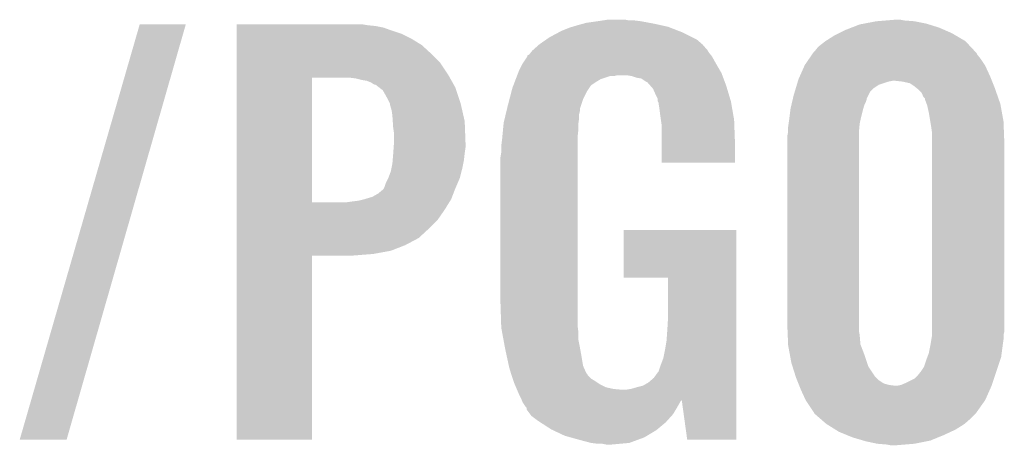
# Model space of a CAD drawing. Extents: x -4 to 126, y -8 to 66.
# Tile 13 of 256: x 10.65 to 13.8, y 16.55 to 17.91. Entities that reach past the tile are written whole.
import ezdxf

# ---------------------------------------------------------------- set-up
doc = ezdxf.new("R2010")
doc.units = 0
doc.layers.add('CLICKER_2_FOR_TMPM4L4A_V104_GTO', color=11, linetype='CONTINUOUS')

msp = doc.modelspace()

# ---------------------------------------------------------------- linework, layer by layer
at = {"layer": 'CLICKER_2_FOR_TMPM4L4A_V104_GTO'}
for points in [[(12.51585, 17.90446), (12.532362, 17.907), (12.600942, 17.90446), (12.588242, 17.907)], [(13.421358, 17.90446), (13.451838, 17.907), (13.47978, 17.90446), (13.467082, 17.907)], [(10.652766, 16.563368), (11.036308, 17.891732), (10.80261, 16.563368), (11.183614, 17.891732)], [(11.036308, 17.891732), (11.036318, 17.89176), (11.183614, 17.891732), (11.036318, 17.89176)], [(11.3462, 17.88922), (11.346202, 17.89176), (11.765278, 17.88922), (11.750042, 17.89176)], [(11.3462, 17.88668), (11.3462, 17.88922), (11.79068, 17.88668), (11.765278, 17.88922)], [(11.3462, 17.881598), (11.3462, 17.88668), (11.81608, 17.881598), (11.79068, 17.88668)], [(11.3462, 17.87144), (11.3462, 17.881598), (11.84402, 17.87144), (11.81608, 17.881598)], [(12.38504, 17.87144), (12.410438, 17.8816), (12.758058, 17.87144), (12.73193, 17.8816)], [(12.410438, 17.8816), (12.418898, 17.884138), (12.73193, 17.8816), (12.725402, 17.884138)], [(12.418898, 17.884138), (12.43584, 17.88922), (12.725402, 17.884138), (12.702538, 17.88922)], [(12.43584, 17.88922), (12.454468, 17.8943), (12.702538, 17.88922), (12.67968, 17.8943)], [(12.454468, 17.8943), (12.463782, 17.89684), (12.67968, 17.8943), (12.666134, 17.89684)], [(12.463782, 17.89684), (12.49934, 17.90192), (12.666134, 17.89684), (12.639038, 17.90192)], [(12.49934, 17.90192), (12.51585, 17.90446), (12.639038, 17.90192), (12.61872, 17.90446)], [(13.29182, 17.87398), (13.311414, 17.8816), (13.608958, 17.87398), (13.59154, 17.8816)], [(13.311414, 17.8816), (13.337542, 17.89176), (13.59154, 17.8816), (13.55903, 17.89176)], [(13.337542, 17.89176), (13.350876, 17.8943), (13.55903, 17.89176), (13.550902, 17.8943)], [(13.350876, 17.8943), (13.39088, 17.90192), (13.550902, 17.8943), (13.512802, 17.90192)], [(13.39088, 17.90192), (13.421358, 17.90446), (13.512802, 17.90192), (13.47978, 17.90446)], [(11.3462, 17.86128), (11.3462, 17.87144), (11.8745, 17.86128), (11.84402, 17.87144)], [(11.3462, 17.84604), (11.3462, 17.86128), (11.904978, 17.84604), (11.8745, 17.86128)], [(11.3462, 17.825718), (11.3462, 17.84604), (11.938002, 17.825718), (11.904978, 17.84604)], [(12.335932, 17.8435), (12.34694, 17.85112), (12.81684, 17.8435), (12.8016, 17.85112)], [(12.34694, 17.85112), (12.375514, 17.86636), (12.8016, 17.85112), (12.77112, 17.86636)], [(12.375514, 17.86636), (12.38504, 17.87144), (12.77112, 17.86636), (12.758058, 17.87144)], [(13.22832, 17.83842), (13.256262, 17.8562), (13.67536, 17.83842), (13.645134, 17.8562)], [(13.256262, 17.8562), (13.2715, 17.86382), (13.645134, 17.8562), (13.63218, 17.86382)], [(13.2715, 17.86382), (13.29182, 17.87398), (13.63218, 17.86382), (13.608958, 17.87398)], [(11.3462, 17.79778), (11.3462, 17.825718), (11.96848, 17.79778), (11.938002, 17.825718)], [(12.29106, 17.80794), (12.31392, 17.82826), (12.8524, 17.80794), (12.834622, 17.82826)], [(12.31392, 17.82826), (12.335932, 17.8435), (12.834622, 17.82826), (12.81684, 17.8435)], [(13.195302, 17.807942), (13.205462, 17.820642), (13.703806, 17.807942), (13.691954, 17.820642)], [(13.205462, 17.820642), (13.228316, 17.838418), (13.691954, 17.820642), (13.675362, 17.838418)], [(13.228316, 17.838418), (13.22832, 17.83842), (13.675362, 17.838418), (13.67536, 17.83842)], [(11.346198, 17.76984), (11.3462, 17.79778), (11.99642, 17.76984), (11.96848, 17.79778)], [(12.260582, 17.767302), (12.275816, 17.790158), (12.8778, 17.767302), (12.865102, 17.790158)], [(12.275816, 17.790158), (12.27582, 17.790164), (12.865102, 17.790158), (12.865098, 17.790164)], [(12.27582, 17.790164), (12.275834, 17.792706), (12.865098, 17.790164), (12.863064, 17.792706)], [(12.275834, 17.792706), (12.280902, 17.795244), (12.863064, 17.792706), (12.861034, 17.795244)], [(12.280902, 17.795244), (12.286994, 17.80286), (12.861034, 17.795244), (12.85494, 17.80286)], [(12.286994, 17.80286), (12.291056, 17.807936), (12.85494, 17.80286), (12.852402, 17.807936)], [(12.291056, 17.807936), (12.29106, 17.80794), (12.852402, 17.807936), (12.8524, 17.80794)], [(13.162282, 17.762222), (13.17625, 17.78254), (13.737166, 17.762222), (13.72362, 17.78254)], [(13.17625, 17.78254), (13.18498, 17.79524), (13.72362, 17.78254), (13.71346, 17.79524)], [(13.18498, 17.79524), (13.18847, 17.800316), (13.71346, 17.79524), (13.710922, 17.800316)], [(13.18847, 17.800316), (13.190222, 17.802862), (13.710922, 17.800316), (13.708546, 17.802862)], [(13.190222, 17.802862), (13.195302, 17.807942), (13.708546, 17.802862), (13.703806, 17.807942)], [(11.346198, 17.731742), (11.346198, 17.76984), (12.021818, 17.731742), (11.99642, 17.76984)], [(12.24788, 17.7419), (12.26058, 17.7673), (12.892618, 17.7419), (12.8778, 17.7673)], [(12.26058, 17.7673), (12.260582, 17.767302), (12.8778, 17.7673), (12.8778, 17.767302)], [(13.146474, 17.72666), (13.161152, 17.75968), (13.7541, 17.72666), (13.73886, 17.75968)], [(13.161152, 17.75968), (13.162282, 17.762222), (13.73886, 17.75968), (13.737166, 17.762222)], [(11.346192, 17.322822), (11.346198, 17.72158), (11.58748, 17.322822), (11.587502, 17.72158)], [(11.346198, 17.72158), (11.346198, 17.731742), (12.027536, 17.72158), (12.021818, 17.731742)], [(11.72718, 17.71904), (11.706858, 17.72158), (12.028964, 17.71904), (12.027536, 17.72158)], [(11.7475, 17.71396), (11.72718, 17.71904), (12.031822, 17.71396), (12.028964, 17.71904)], [(12.238204, 17.7165), (12.242072, 17.726658), (12.509498, 17.7165), (12.539978, 17.726658)], [(12.242072, 17.726658), (12.242074, 17.72666), (12.539978, 17.726658), (12.552678, 17.72666)], [(12.242074, 17.72666), (12.243042, 17.7292), (12.552678, 17.72666), (12.562838, 17.7292)], [(12.243042, 17.7292), (12.245944, 17.736822), (12.89844, 17.7292), (12.89558, 17.736822)], [(12.245944, 17.736822), (12.24788, 17.7419), (12.89558, 17.736822), (12.892618, 17.7419)], [(12.60856, 17.72666), (12.593318, 17.7292), (12.899392, 17.72666), (12.89844, 17.7292)], [(12.623798, 17.721582), (12.60856, 17.72666), (12.901296, 17.721582), (12.899392, 17.72666)], [(12.639038, 17.71904), (12.623798, 17.721582), (12.90225, 17.71904), (12.901296, 17.721582)], [(12.654278, 17.708882), (12.639038, 17.71904), (12.906058, 17.708882), (12.90225, 17.71904)], [(13.14196, 17.716502), (13.146474, 17.72666), (13.758164, 17.716502), (13.7541, 17.72666)], [(11.762742, 17.711418), (11.7475, 17.71396), (12.033252, 17.711418), (12.031822, 17.71396)], [(11.775442, 17.706338), (11.762742, 17.711418), (12.036108, 17.706338), (12.033252, 17.711418)], [(11.783062, 17.70126), (11.775442, 17.706338), (12.038964, 17.70126), (12.036108, 17.706338)], [(11.788144, 17.69872), (11.783062, 17.70126), (12.040394, 17.69872), (12.038964, 17.70126)], [(11.790686, 17.698716), (11.788144, 17.69872), (12.040396, 17.698716), (12.040394, 17.69872)], [(11.80048, 17.691098), (11.790686, 17.698716), (12.04468, 17.691098), (12.040396, 17.698716)], [(11.813542, 17.680936), (11.80048, 17.691098), (12.048068, 17.680936), (12.04468, 17.691098)], [(12.22491, 17.678398), (12.227562, 17.688562), (12.46632, 17.678398), (12.473094, 17.688562)], [(12.227562, 17.688562), (12.229496, 17.69364), (12.473094, 17.688562), (12.47648, 17.69364)], [(12.229496, 17.69364), (12.23143, 17.698718), (12.47648, 17.69364), (12.481558, 17.698718)], [(12.23143, 17.698718), (12.235302, 17.708882), (12.481558, 17.698718), (12.4968, 17.708882)], [(12.235302, 17.708882), (12.238204, 17.7165), (12.4968, 17.708882), (12.509498, 17.7165)], [(12.659356, 17.706342), (12.654278, 17.708882), (12.90701, 17.706342), (12.906058, 17.708882)], [(12.668248, 17.696182), (12.659356, 17.706342), (12.91082, 17.696182), (12.90701, 17.706342)], [(12.677138, 17.686022), (12.668248, 17.696182), (12.913868, 17.686022), (12.91082, 17.696182)], [(13.129768, 17.67586), (13.133578, 17.68856), (13.370562, 17.67586), (13.38326, 17.68856)], [(13.133578, 17.68856), (13.136624, 17.69872), (13.38326, 17.68856), (13.3985, 17.69872)], [(13.136624, 17.69872), (13.139672, 17.70888), (13.3985, 17.69872), (13.428982, 17.70888)], [(13.139672, 17.70888), (13.140434, 17.71142), (13.428982, 17.70888), (13.441682, 17.71142)], [(13.140434, 17.71142), (13.14196, 17.716502), (13.760196, 17.71142), (13.758164, 17.716502)], [(13.4747, 17.70888), (13.451838, 17.71142), (13.761212, 17.70888), (13.760196, 17.71142)], [(13.497564, 17.703798), (13.4747, 17.70888), (13.763246, 17.703798), (13.761212, 17.70888)], [(13.5128, 17.69364), (13.497564, 17.703798), (13.767308, 17.69364), (13.763246, 17.703798)], [(13.51915, 17.68856), (13.5128, 17.69364), (13.76934, 17.68856), (13.767308, 17.69364)], [(13.5255, 17.68348), (13.51915, 17.68856), (13.771118, 17.68348), (13.76934, 17.68856)], [(11.82624, 17.65808), (11.813542, 17.680936), (12.055686, 17.65808), (12.048068, 17.680936)], [(11.8364, 17.63776), (11.82624, 17.65808), (12.062458, 17.63776), (12.055686, 17.65808)], [(12.218282, 17.652998), (12.22491, 17.678398), (12.45362, 17.652998), (12.46632, 17.678398)], [(12.6873, 17.66316), (12.677138, 17.686022), (12.920728, 17.66316), (12.913868, 17.686022)], [(12.692378, 17.653004), (12.6873, 17.66316), (12.923774, 17.653004), (12.920728, 17.66316)], [(13.123732, 17.653004), (13.12433, 17.655544), (13.3604, 17.653004), (13.360402, 17.655544)], [(13.12433, 17.655544), (13.12672, 17.665698), (13.360402, 17.655544), (13.365478, 17.665698)], [(13.12672, 17.665698), (13.129768, 17.67586), (13.365478, 17.665698), (13.370562, 17.67586)], [(13.53566, 17.673316), (13.5255, 17.68348), (13.774676, 17.673316), (13.771118, 17.68348)], [(13.540744, 17.66062), (13.53566, 17.673316), (13.77912, 17.66062), (13.774676, 17.673316)], [(13.54582, 17.655534), (13.540744, 17.66062), (13.7809, 17.655534), (13.77912, 17.66062)], [(13.545822, 17.652996), (13.54582, 17.655534), (13.781788, 17.652996), (13.7809, 17.655534)], [(11.8364, 17.637756), (11.8364, 17.63776), (12.06246, 17.637756), (12.062458, 17.63776)], [(11.8364, 17.635216), (11.8364, 17.637756), (12.063038, 17.635216), (12.06246, 17.637756)], [(11.84148, 17.617438), (11.8364, 17.635216), (12.067078, 17.617438), (12.063038, 17.635216)], [(12.210504, 17.622516), (12.21232, 17.63014), (12.44346, 17.622516), (12.446, 17.63014)], [(12.21232, 17.63014), (12.218282, 17.652998), (12.446, 17.63014), (12.45362, 17.652998)], [(12.69238, 17.645384), (12.692378, 17.653004), (12.92606, 17.645384), (12.923774, 17.653004)], [(12.692382, 17.64538), (12.69238, 17.645384), (12.92606, 17.64538), (12.92606, 17.645384)], [(12.694918, 17.640304), (12.692382, 17.64538), (12.926944, 17.640304), (12.92606, 17.64538)], [(12.69492, 17.637762), (12.694918, 17.640304), (12.927386, 17.637762), (12.926944, 17.640304)], [(12.69746, 17.62252), (12.69492, 17.637762), (12.930036, 17.62252), (12.927386, 17.637762)], [(13.11656, 17.62252), (13.119548, 17.63522), (13.34915, 17.62252), (13.35278, 17.63522)], [(13.119548, 17.63522), (13.121938, 17.645382), (13.35278, 17.63522), (13.35786, 17.645382)], [(13.121938, 17.645382), (13.123732, 17.653004), (13.35786, 17.645382), (13.3604, 17.653004)], [(13.551536, 17.637758), (13.545822, 17.652996), (13.78712, 17.637758), (13.781788, 17.652996)], [(13.55344, 17.632678), (13.551536, 17.637758), (13.788044, 17.632678), (13.78712, 17.637758)], [(13.55852, 17.60982), (13.55344, 17.632678), (13.7922, 17.60982), (13.788044, 17.632678)], [(11.84402, 17.59966), (11.84148, 17.617438), (12.07112, 17.59966), (12.067078, 17.617438)], [(11.845206, 17.581878), (11.84402, 17.59966), (12.07516, 17.581878), (12.07112, 17.59966)], [(12.19962, 17.5768), (12.203248, 17.59204), (12.438742, 17.5768), (12.44092, 17.59204)], [(12.203248, 17.59204), (12.20627, 17.604738), (12.44092, 17.59204), (12.44092, 17.604738)], [(12.20627, 17.604738), (12.20869, 17.614898), (12.44092, 17.604738), (12.44346, 17.614898)], [(12.20869, 17.614898), (12.210504, 17.622516), (12.44346, 17.614898), (12.44346, 17.622516)], [(12.7, 17.6022), (12.69746, 17.62252), (12.93357, 17.6022), (12.930036, 17.62252)], [(12.702178, 17.586958), (12.7, 17.6022), (12.93622, 17.586958), (12.93357, 17.6022)], [(13.11148, 17.58188), (13.113384, 17.59712), (13.339232, 17.58188), (13.34262, 17.59712)], [(13.113384, 17.59712), (13.115924, 17.61744), (13.34262, 17.59712), (13.3477, 17.61744)], [(13.115924, 17.61744), (13.11656, 17.62252), (13.3477, 17.61744), (13.34915, 17.62252)], [(13.563178, 17.581878), (13.55852, 17.60982), (13.79728, 17.581878), (13.7922, 17.60982)], [(11.84656, 17.56156), (11.845206, 17.581878), (12.075914, 17.56156), (12.07516, 17.581878)], [(11.8491, 17.543778), (11.84656, 17.56156), (12.076572, 17.543778), (12.075914, 17.56156)], [(12.197442, 17.55394), (12.199376, 17.574258), (12.43838, 17.55394), (12.43838, 17.574258)], [(12.199376, 17.574258), (12.19962, 17.5768), (12.43838, 17.574258), (12.438742, 17.5768)], [(12.70508, 17.56664), (12.702178, 17.586958), (12.936974, 17.56664), (12.93622, 17.586958)], [(12.70508, 17.51838), (12.70508, 17.56664), (12.93876, 17.51838), (12.936974, 17.56664)], [(13.10894, 17.5641), (13.11039, 17.57426), (13.336616, 17.5641), (13.33754, 17.57426)], [(13.10894, 17.548862), (13.10894, 17.5641), (13.33523, 17.548862), (13.336616, 17.5641)], [(13.11039, 17.57426), (13.11148, 17.58188), (13.33754, 17.57426), (13.339232, 17.58188)], [(13.56614, 17.5641), (13.563178, 17.581878), (13.797964, 17.5641), (13.79728, 17.581878)], [(13.56868, 17.546318), (13.56614, 17.5641), (13.798648, 17.546318), (13.797964, 17.5641)], [(11.8491, 17.5133), (11.8491, 17.543778), (12.0777, 17.5133), (12.076572, 17.543778)], [(12.19454, 17.52346), (12.195264, 17.531078), (12.43584, 17.52346), (12.43584, 17.531078)], [(12.195264, 17.531078), (12.197442, 17.55394), (12.43584, 17.531078), (12.43838, 17.55394)], [(13.1064, 17.536162), (13.10843, 17.54632), (13.335, 17.536162), (13.335, 17.54632)], [(13.1064, 16.92656), (13.1064, 17.536162), (13.335, 16.92656), (13.335, 17.536162)], [(13.10843, 17.54632), (13.10894, 17.548862), (13.335, 17.54632), (13.33523, 17.548862)], [(13.56868, 17.51584), (13.56868, 17.546318), (13.79982, 17.51584), (13.798648, 17.546318)], [(11.84674, 17.48028), (11.84801, 17.49806), (12.07516, 17.48028), (12.0777, 17.49806)], [(11.84801, 17.49806), (11.8491, 17.5133), (12.0777, 17.49806), (12.0777, 17.5133)], [(12.192, 17.50314), (12.19454, 17.52346), (12.43584, 17.50314), (12.43584, 17.52346)], [(12.192, 17.482822), (12.192, 17.50314), (12.43584, 17.482822), (12.43584, 17.50314)], [(12.70508, 17.449822), (12.70508, 17.51838), (12.938738, 17.449822), (12.93876, 17.51838)], [(13.56868, 16.908778), (13.56868, 17.51584), (13.79982, 16.908778), (13.79982, 17.51584)], [(11.844866, 17.457422), (11.84656, 17.47774), (12.07262, 17.457422), (12.074876, 17.47774)], [(11.84656, 17.47774), (11.84674, 17.48028), (12.074876, 17.47774), (12.07516, 17.48028)], [(12.18946, 17.467582), (12.192, 17.482822), (12.43584, 17.467582), (12.43584, 17.482822)], [(12.18946, 17.00022), (12.18946, 17.467582), (12.43584, 17.00022), (12.43584, 17.467582)], [(11.84097, 17.43202), (11.84402, 17.447258), (12.06754, 17.43202), (12.070586, 17.447258)], [(11.84402, 17.447258), (11.844866, 17.457422), (12.070586, 17.447258), (12.07262, 17.457422)], [(12.938738, 17.4498), (12.70508, 17.449822), (12.938738, 17.4498), (12.938738, 17.449822)], [(11.83132, 17.40154), (11.838938, 17.421858), (12.059918, 17.40154), (12.064998, 17.421858)], [(11.838938, 17.421858), (11.84097, 17.43202), (12.064998, 17.421858), (12.06754, 17.43202)], [(11.81862, 17.37106), (11.8237, 17.386298), (12.046856, 17.37106), (12.053386, 17.386298)], [(11.8237, 17.386298), (11.831318, 17.401538), (12.053386, 17.386298), (12.059918, 17.401538)], [(11.831318, 17.401538), (11.83132, 17.40154), (12.059918, 17.401538), (12.059918, 17.40154)], [(11.75512, 17.33296), (11.780518, 17.340578), (12.03198, 17.33296), (12.03491, 17.340578)], [(11.780518, 17.340578), (11.798298, 17.350738), (12.03491, 17.340578), (12.038818, 17.350738)], [(11.798298, 17.350738), (11.81354, 17.36344), (12.038818, 17.350738), (12.043702, 17.36344)], [(11.81354, 17.36344), (11.816078, 17.36598), (12.043702, 17.36344), (12.04468, 17.36598)], [(11.816078, 17.36598), (11.81862, 17.37106), (12.04468, 17.36598), (12.046856, 17.37106)], [(11.346192, 17.3228), (11.346192, 17.322822), (11.696698, 17.3228), (11.58748, 17.322822)], [(11.346192, 17.29994), (11.346192, 17.3228), (12.011662, 17.29994), (12.025728, 17.3228)], [(11.696698, 17.3228), (11.71448, 17.32534), (12.025728, 17.3228), (12.027292, 17.32534)], [(11.71448, 17.32534), (11.734798, 17.32788), (12.027292, 17.32534), (12.028854, 17.32788)], [(11.734798, 17.32788), (11.75511, 17.332958), (12.028854, 17.32788), (12.03198, 17.332958)], [(11.75511, 17.332958), (11.75512, 17.33296), (12.03198, 17.332958), (12.03198, 17.33296)], [(11.34619, 17.266918), (11.346192, 17.29994), (11.988798, 17.266918), (12.011662, 17.29994)], [(11.34619, 17.23898), (11.34619, 17.266918), (11.96086, 17.23898), (11.988798, 17.266918)], [(11.34619, 17.208498), (11.34619, 17.23898), (11.927838, 17.208498), (11.96086, 17.23898)], [(12.58316, 17.081522), (12.58318, 17.233878), (12.943834, 17.081522), (12.94384, 17.233878)], [(12.58318, 17.233878), (12.583182, 17.2339), (12.94384, 17.233878), (12.583182, 17.2339)], [(11.34619, 17.18564), (11.34619, 17.208498), (11.88466, 17.18564), (11.927838, 17.208498)], [(11.34619, 17.16786), (11.34619, 17.18564), (11.838938, 17.16786), (11.88466, 17.18564)], [(11.34618, 16.563362), (11.346188, 17.152598), (11.587458, 16.563362), (11.58748, 17.152598)], [(11.346188, 17.1577), (11.34619, 17.16786), (11.783062, 17.1577), (11.838938, 17.16786)], [(11.346188, 17.15262), (11.346188, 17.1577), (11.719562, 17.15262), (11.783062, 17.1577)], [(11.346188, 17.152598), (11.346188, 17.15262), (11.58748, 17.152598), (11.719562, 17.15262)], [(12.725378, 17.0815), (12.58316, 17.081522), (12.943834, 17.0815), (12.943834, 17.081522)], [(12.7254, 16.959578), (12.725378, 17.0815), (12.94383, 16.959578), (12.943834, 17.0815)], [(12.191756, 16.9291), (12.18946, 17.00022), (12.43584, 16.9291), (12.43584, 17.00022)], [(12.72286, 16.9164), (12.7254, 16.959578), (12.943828, 16.9164), (12.94383, 16.959578)], [(12.192, 16.921482), (12.191756, 16.9291), (12.436794, 16.921482), (12.43584, 16.9291)], [(12.194354, 16.908778), (12.192, 16.921482), (12.43838, 16.908778), (12.436794, 16.921482)], [(12.199058, 16.883378), (12.194354, 16.908778), (12.43838, 16.883378), (12.43838, 16.908778)], [(12.72032, 16.880838), (12.72286, 16.9164), (12.943828, 16.880838), (12.943828, 16.9164)], [(13.107036, 16.911322), (13.1064, 16.92656), (13.335, 16.911322), (13.335, 16.92656)], [(13.107566, 16.898622), (13.107036, 16.911322), (13.33754, 16.898622), (13.335, 16.911322)], [(13.56868, 16.898618), (13.56868, 16.908778), (13.79728, 16.898618), (13.79982, 16.908778)], [(12.20376, 16.85798), (12.199058, 16.883378), (12.44346, 16.85798), (12.43838, 16.883378)], [(12.71524, 16.85036), (12.72032, 16.880838), (12.943826, 16.85036), (12.943828, 16.880838)], [(13.108836, 16.868142), (13.107566, 16.898622), (13.34008, 16.868142), (13.33754, 16.898622)], [(13.5636, 16.8656), (13.566562, 16.88338), (13.79474, 16.8656), (13.79728, 16.88338)], [(13.566562, 16.88338), (13.56868, 16.896078), (13.79728, 16.88338), (13.79728, 16.896078)], [(13.56868, 16.896078), (13.56868, 16.898618), (13.79728, 16.896078), (13.79728, 16.898618)], [(12.2047, 16.8529), (12.20376, 16.85798), (12.444384, 16.8529), (12.44346, 16.85798)], [(12.20967, 16.83004), (12.2047, 16.8529), (12.44854, 16.83004), (12.444384, 16.8529)], [(12.71016, 16.824962), (12.71524, 16.85036), (12.943826, 16.824962), (12.943826, 16.85036)], [(13.10894, 16.865602), (13.108836, 16.868142), (13.341058, 16.865602), (13.34008, 16.868142)], [(13.114482, 16.83512), (13.10894, 16.865602), (13.35278, 16.83512), (13.341058, 16.865602)], [(13.553756, 16.827498), (13.558518, 16.840198), (13.789658, 16.827498), (13.79135, 16.840198)], [(13.558518, 16.840198), (13.5636, 16.8656), (13.79135, 16.840198), (13.79474, 16.8656)], [(12.216298, 16.799558), (12.20967, 16.83004), (12.453622, 16.799558), (12.44854, 16.83004)], [(12.70254, 16.80464), (12.71016, 16.824962), (12.943824, 16.80464), (12.943826, 16.824962)], [(13.1191, 16.80972), (13.114482, 16.83512), (13.361248, 16.80972), (13.35278, 16.83512)], [(13.123112, 16.79702), (13.1191, 16.80972), (13.36548, 16.79702), (13.361248, 16.80972)], [(13.543278, 16.797016), (13.5509, 16.81988), (13.779496, 16.797016), (13.787118, 16.81988)], [(13.5509, 16.81988), (13.553756, 16.827498), (13.787118, 16.81988), (13.789658, 16.827498)], [(12.2174, 16.79448), (12.216298, 16.799558), (12.45588, 16.79448), (12.453622, 16.799558)], [(12.222734, 16.7767), (12.2174, 16.79448), (12.463782, 16.7767), (12.45588, 16.79448)], [(12.223498, 16.774156), (12.222734, 16.7767), (12.466322, 16.774156), (12.463782, 16.7767)], [(12.22502, 16.76908), (12.223498, 16.774156), (12.468862, 16.76908), (12.466322, 16.774156)], [(12.679682, 16.761462), (12.692382, 16.779242), (12.943824, 16.761462), (12.943824, 16.779242)], [(12.692382, 16.779242), (12.69492, 16.781784), (12.943824, 16.779242), (12.943824, 16.781784)], [(12.69492, 16.781784), (12.70254, 16.80464), (12.943824, 16.781784), (12.943824, 16.80464)], [(13.132736, 16.76654), (13.123112, 16.79702), (13.3858, 16.76654), (13.36548, 16.79702)], [(13.52296, 16.76908), (13.53312, 16.78178), (13.770184, 16.76908), (13.774418, 16.78178)], [(13.53312, 16.78178), (13.543278, 16.797016), (13.774418, 16.78178), (13.779496, 16.797016)], [(12.228408, 16.758918), (12.22502, 16.76908), (12.479022, 16.758918), (12.468862, 16.76908)], [(12.230946, 16.751302), (12.228408, 16.758918), (12.49172, 16.751302), (12.479022, 16.758918)], [(12.23264, 16.74622), (12.230946, 16.751302), (12.499344, 16.74622), (12.49172, 16.751302)], [(12.234818, 16.74114), (12.23264, 16.74622), (12.506962, 16.74114), (12.499344, 16.74622)], [(12.644122, 16.73606), (12.6619, 16.74622), (12.943822, 16.73606), (12.943824, 16.74622)], [(12.6619, 16.74622), (12.679682, 16.761462), (12.943824, 16.74622), (12.943824, 16.761462)], [(13.13434, 16.761458), (13.132736, 16.76654), (13.390882, 16.761458), (13.3858, 16.76654)], [(13.137388, 16.753842), (13.13434, 16.761458), (13.398498, 16.753842), (13.390882, 16.761458)], [(13.141452, 16.743682), (13.137388, 16.753842), (13.413736, 16.743682), (13.398498, 16.753842)], [(13.143484, 16.7386), (13.141452, 16.743682), (13.431518, 16.7386), (13.413736, 16.743682)], [(13.469618, 16.7386), (13.4874, 16.74622), (13.760024, 16.7386), (13.762564, 16.74622)], [(13.4874, 16.74622), (13.512796, 16.758918), (13.762564, 16.74622), (13.766798, 16.758918)], [(13.512796, 16.758918), (13.52296, 16.76908), (13.766798, 16.758918), (13.770184, 16.76908)], [(12.239174, 16.730978), (12.234818, 16.74114), (12.527282, 16.730978), (12.506962, 16.74114)], [(12.24135, 16.7259), (12.239174, 16.730978), (12.550142, 16.7259), (12.527282, 16.730978)], [(12.242438, 16.72336), (12.24135, 16.7259), (12.578078, 16.72336), (12.550142, 16.7259)], [(12.24788, 16.71066), (12.242438, 16.72336), (12.943822, 16.71066), (12.943822, 16.72336)], [(12.590782, 16.72336), (12.606022, 16.7259), (12.943822, 16.72336), (12.943822, 16.7259)], [(12.606022, 16.7259), (12.6238, 16.73098), (12.943822, 16.7259), (12.943822, 16.73098)], [(12.6238, 16.73098), (12.644122, 16.73606), (12.943822, 16.73098), (12.943822, 16.73606)], [(13.1445, 16.73606), (13.143484, 16.7386), (13.45184, 16.73606), (13.431518, 16.7386)], [(13.14958, 16.72336), (13.1445, 16.73606), (13.753534, 16.72336), (13.759178, 16.73606)], [(13.16482, 16.69034), (13.14958, 16.72336), (13.738858, 16.69034), (13.753534, 16.72336)], [(13.456918, 16.73606), (13.456928, 16.736062), (13.759178, 16.73606), (13.75918, 16.736062)], [(13.456928, 16.736062), (13.469618, 16.7386), (13.75918, 16.736062), (13.760024, 16.7386)], [(12.2555, 16.69542), (12.24788, 16.71066), (12.943822, 16.69542), (12.943822, 16.71066)], [(12.25692, 16.691874), (12.2555, 16.69542), (12.943822, 16.691874), (12.943822, 16.69542)], [(12.25692, 16.691872), (12.25692, 16.691874), (12.76858, 16.691872), (12.7686, 16.691874)], [(12.257536, 16.690334), (12.25692, 16.691872), (12.768574, 16.690334), (12.76858, 16.691872)], [(12.25855, 16.687798), (12.257536, 16.690334), (12.766038, 16.687798), (12.768574, 16.690334)], [(12.26058, 16.68272), (12.25855, 16.687798), (12.763136, 16.68272), (12.766038, 16.687798)], [(12.269048, 16.67002), (12.26058, 16.68272), (12.75588, 16.67002), (12.763136, 16.68272)], [(12.786358, 16.56336), (12.7686, 16.691874), (12.943818, 16.56336), (12.943822, 16.691874)], [(13.164822, 16.690338), (13.16482, 16.69034), (13.738858, 16.690338), (13.738858, 16.69034)], [(13.190218, 16.652242), (13.164822, 16.690338), (13.711966, 16.652242), (13.738858, 16.690338)], [(12.27074, 16.66748), (12.269048, 16.67002), (12.754354, 16.66748), (12.75588, 16.67002)], [(12.273274, 16.664946), (12.27074, 16.66748), (12.752834, 16.664946), (12.754354, 16.66748)], [(12.27328, 16.659864), (12.273274, 16.664946), (12.749786, 16.659864), (12.752834, 16.664946)], [(12.284712, 16.644618), (12.27328, 16.659864), (12.740638, 16.644618), (12.749786, 16.659864)], [(13.192758, 16.647164), (13.190218, 16.652242), (13.708382, 16.647164), (13.711966, 16.652242)], [(12.288518, 16.639542), (12.284712, 16.644618), (12.736068, 16.639542), (12.740638, 16.644618)], [(12.308842, 16.6243), (12.288518, 16.639542), (12.72235, 16.6243), (12.736068, 16.639542)], [(12.316698, 16.619218), (12.308842, 16.6243), (12.717778, 16.619218), (12.72235, 16.6243)], [(12.35202, 16.596362), (12.316698, 16.619218), (12.69035, 16.596362), (12.717778, 16.619218)], [(13.192766, 16.647158), (13.192758, 16.647164), (13.708378, 16.647158), (13.708382, 16.647164)], [(13.210346, 16.63192), (13.192766, 16.647158), (13.69314, 16.63192), (13.708378, 16.647158)], [(13.230858, 16.61414), (13.210346, 16.63192), (13.672818, 16.61414), (13.69314, 16.63192)], [(12.357426, 16.593818), (12.35202, 16.596362), (12.687298, 16.593818), (12.69035, 16.596362)], [(12.395198, 16.57604), (12.357426, 16.593818), (12.657666, 16.57604), (12.687298, 16.593818)], [(13.25931, 16.59636), (13.230858, 16.61414), (13.644878, 16.59636), (13.672818, 16.61414)], [(13.2715, 16.588742), (13.25931, 16.59636), (13.628554, 16.588742), (13.644878, 16.59636)], [(13.296176, 16.57858), (13.2715, 16.588742), (13.60678, 16.57858), (13.628554, 16.588742)], [(10.802602, 16.56334), (10.652766, 16.563368), (10.802602, 16.56334), (10.80261, 16.563368)], [(11.587458, 16.56334), (11.34618, 16.563362), (11.587458, 16.56334), (11.587458, 16.563362)], [(12.413488, 16.57096), (12.395198, 16.57604), (12.6492, 16.57096), (12.657666, 16.57604)], [(12.44092, 16.56334), (12.413488, 16.57096), (12.628516, 16.56334), (12.6492, 16.57096)], [(12.479018, 16.55318), (12.44092, 16.56334), (12.600938, 16.55318), (12.628516, 16.56334)], [(12.943818, 16.56334), (12.786358, 16.56336), (12.943818, 16.56334), (12.943818, 16.56336)], [(13.314678, 16.57096), (13.296176, 16.57858), (13.588272, 16.57096), (13.60678, 16.57858)], [(13.349224, 16.5608), (13.314678, 16.57096), (13.563598, 16.5608), (13.588272, 16.57096)], [(13.35786, 16.55826), (13.349224, 16.5608), (13.550898, 16.55826), (13.563598, 16.5608)], [(13.393418, 16.55064), (13.35786, 16.55826), (13.5128, 16.55064), (13.550898, 16.55826)], [(12.49934, 16.55064), (12.479018, 16.55318), (12.573, 16.55064), (12.600938, 16.55318)], [(12.527278, 16.5481), (12.514578, 16.55064), (12.545062, 16.5481), (12.573, 16.55064)], [(13.4239, 16.5481), (13.393418, 16.55064), (13.48232, 16.5481), (13.5128, 16.55064)], [(13.436598, 16.54556), (13.4239, 16.5481), (13.451842, 16.54556), (13.48232, 16.5481)]]:
    msp.add_solid(points, dxfattribs=at)

doc.saveas('drawing.dxf')
